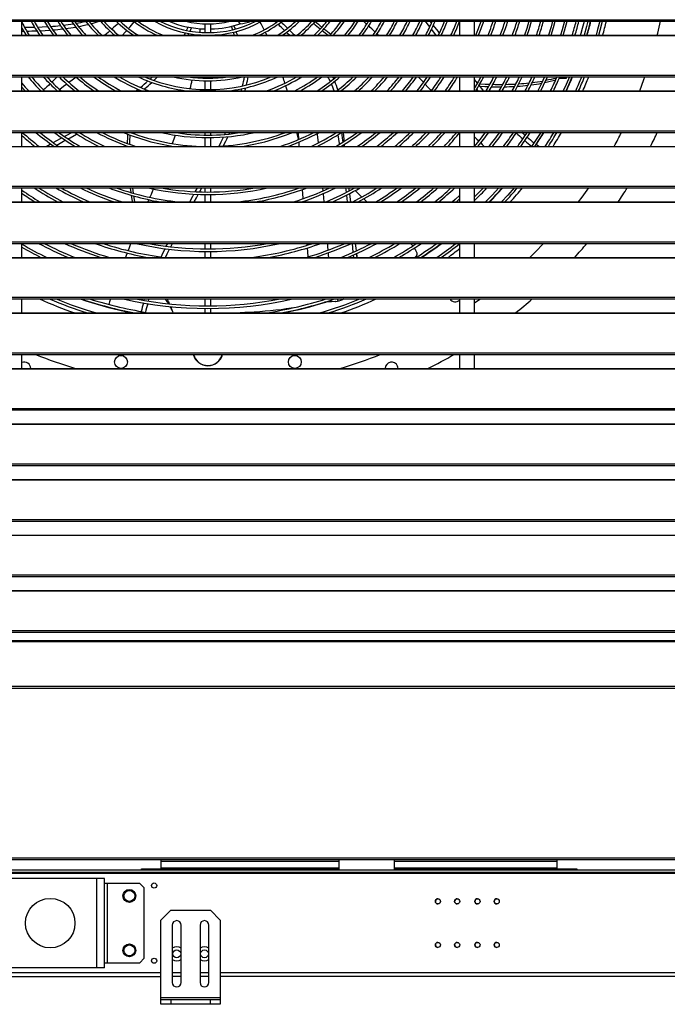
# Model space of a CAD drawing. Header units: millimetres. Extents: x 0 to 39025, y 0 to 11880.
# Tile 38 of 54: x 26946 to 27600, y 8118 to 9113. Entities that reach past the tile are written whole.
import ezdxf

# ---------------------------------------------------------------- set-up
doc = ezdxf.new("R2010")
doc.units = ezdxf.units.MM

msp = doc.modelspace()

# ---------------------------------------------------------------- linework, layer by layer
at = {"color": 7, "linetype": 'Continuous', "lineweight": 25, "ltscale": 20}
for p, q in [((26617.42, 9112.83), (28178.27, 9112.83)), ((26617.42, 9111.19), (28178.27, 9111.19)), ((26948.05, 9097.04), (26948.05, 9111.19)), ((27047.93, 9111.19), (27047.55, 9110.85)), ((27117.98, 9101.26), (27119.52, 9104.74)), ((27132.95, 9108.69), (27132.95, 9099.79)), ((27138.95, 9099.79), (27138.95, 9108.69)), ((27166.33, 9111.19), (27168.61, 9108.66)), ((27240.41, 9111.19), (27240.76, 9110.89)), ((27361.95, 9109.55), (27360.67, 9111.19)), ((27390.35, 9111.19), (27390.35, 9097.04)), ((27405.35, 9097.04), (27405.35, 9111.19)), ((26640.85, 9097.04), (28154.85, 9097.04)), ((26640.85, 9096.75), (28154.85, 9096.75)), ((27127.37, 9097.48), (27127.32, 9097.04)), ((27132.95, 9097.19), (27132.95, 9097.04)), ((27138.95, 9097.04), (27138.95, 9097.19)), ((26617.42, 9056.74), (28178.27, 9056.74)), ((26617.42, 9055.1), (28178.27, 9055.1)), ((26948.05, 9040.95), (26948.05, 9055.1)), ((27120.88, 9055.1), (27120.75, 9054.51)), ((27132.95, 9055.1), (27132.95, 9053.78)), ((27138.95, 9053.78), (27138.95, 9055.1)), ((27347.5, 9055.1), (27349.03, 9054.73)), ((27390.35, 9055.1), (27390.35, 9040.95)), ((27405.35, 9040.95), (27405.35, 9055.1)), ((27498.21, 9053.84), (27498.7, 9055.1)), ((27132.95, 9051.18), (27132.95, 9042.28)), ((27138.95, 9042.28), (27138.95, 9051.18)), ((27173.28, 9040.95), (27174.11, 9044.04)), ((27390.35, 9041.66), (27389.88, 9040.95)), ((27405.99, 9044.96), (27405.35, 9045.78)), ((27409.18, 9040.95), (27407.71, 9042.78)), ((26640.85, 9040.95), (28154.85, 9040.95)), ((26640.85, 9040.66), (28154.85, 9040.66)), ((26617.42, 9000.65), (28178.27, 9000.65)), ((26617.42, 8999.01), (28178.27, 8999.01)), ((26948.05, 8984.86), (26948.05, 8999.01)), ((27005.9, 8998.82), (27006.22, 8999.01)), ((27103.99, 8999.01), (27103.88, 8998.7)), ((27132.95, 8999.01), (27132.95, 8996.27)), ((27132.95, 8993.67), (27132.95, 8984.86)), ((27138.95, 8996.27), (27138.95, 8999.01)), ((27138.95, 8984.86), (27138.95, 8993.67)), ((27152.95, 8996.94), (27153.88, 8999.01)), ((27225.39, 8999.01), (27227, 8992.14)), ((27226.96, 8992.35), (27227.12, 8991.66)), ((27226.96, 8992.35), (27227.09, 8991.64)), ((27390.35, 8999.01), (27390.35, 8984.86)), ((27405.35, 8998.9), (27405.43, 8999.01)), ((27405.35, 8984.86), (27405.35, 8999.01)), ((26640.85, 8984.86), (28154.85, 8984.86)), ((26640.85, 8984.57), (28154.85, 8984.57)), ((27054.43, 8985.08), (27054.43, 8984.86)), ((27098.76, 8985.23), (27098.61, 8984.86)), ((27227.59, 8989.03), (27227.7, 8988.41)), ((27247.6, 8985.55), (27247.67, 8984.86)), ((27272.63, 8986.35), (27272.83, 8984.86)), ((27274.1, 8984.86), (27273.92, 8987.16)), ((27470.24, 8984.86), (27467.55, 8986.91)), ((26617.42, 8944.56), (28178.27, 8944.56)), ((26617.42, 8942.92), (28178.27, 8942.92)), ((26948.05, 8928.77), (26948.05, 8942.92)), ((27132.95, 8942.92), (27132.95, 8938.77)), ((27138.95, 8938.77), (27138.95, 8942.92)), ((27251.78, 8942.92), (27252.07, 8939.79)), ((27278.15, 8942.92), (27278.54, 8939.75)), ((27390.35, 8942.92), (27390.35, 8928.77)), ((27405.35, 8928.77), (27405.35, 8942.92)), ((27132.95, 8936.17), (27132.95, 8928.77)), ((27138.95, 8928.77), (27138.95, 8936.17)), ((27252.33, 8937.06), (27253.08, 8928.77)), ((26640.85, 8928.77), (28154.85, 8928.77)), ((26640.85, 8928.48), (28154.85, 8928.48)), ((27232.15, 8929.27), (27232.19, 8928.77)), ((26617.42, 8888.47), (28178.27, 8888.47)), ((26617.42, 8886.83), (28178.27, 8886.83)), ((26948.05, 8872.68), (26948.05, 8886.83)), ((27093.92, 8883.98), (27095.34, 8886.83)), ((27098.32, 8883.42), (27100, 8886.83)), ((27132.95, 8886.83), (27132.95, 8881.26)), ((27138.95, 8881.26), (27138.95, 8886.83)), ((27390.35, 8886.83), (27390.35, 8872.68)), ((27405.35, 8872.68), (27405.35, 8886.83)), ((26640.85, 8872.68), (28154.85, 8872.68)), ((26948.18, 8872.68), (26948.05, 8872.76)), ((27132.95, 8878.66), (27132.95, 8872.68)), ((27138.95, 8872.68), (27138.95, 8878.66)), ((27282.78, 8875.07), (27283.02, 8872.68)), ((27344.63, 8872.68), (27345.88, 8873.43)), ((27466.52, 8877.88), (27461.24, 8872.68)), ((26640.85, 8872.39), (28154.85, 8872.39)), ((26617.42, 8832.38), (28178.27, 8832.38)), ((26617.42, 8830.74), (28178.27, 8830.74)), ((26948.05, 8816.59), (26948.05, 8830.74)), ((27132.95, 8830.74), (27132.95, 8823.76)), ((27138.95, 8823.76), (27138.95, 8830.74)), ((27255.27, 8827.59), (27253.91, 8827.51)), ((27255.41, 8827.62), (27254, 8827.54)), ((27260.67, 8827.84), (27260.08, 8829.46)), ((27267.59, 8828.54), (27266.79, 8830.74)), ((27273.2, 8830.74), (27272.07, 8830.19)), ((27273.21, 8830.74), (27272.14, 8830.21)), ((27390.35, 8830.74), (27390.35, 8816.59)), ((27405.35, 8816.59), (27405.35, 8830.74)), ((26640.85, 8816.59), (28154.85, 8816.59)), ((26640.85, 8816.3), (28154.85, 8816.3)), ((27051.54, 8818.69), (27052.66, 8818.12)), ((27052.66, 8818.12), (27055.53, 8816.59)), ((27132.95, 8821.16), (27132.95, 8816.59)), ((27138.95, 8816.59), (27138.95, 8821.16)), ((26617.42, 8776.29), (28178.27, 8776.29)), ((26617.42, 8774.65), (28178.27, 8774.65)), ((26948.05, 8760.5), (26948.05, 8774.65)), ((27390.35, 8774.65), (27390.35, 8760.5)), ((27405.35, 8760.5), (27405.35, 8774.65)), ((26640.85, 8760.5), (28154.85, 8760.5)), ((26640.85, 8760.21), (28154.85, 8760.21)), ((26617.42, 8720.2), (28178.27, 8720.2)), ((26617.42, 8718.56), (28178.27, 8718.56)), ((26640.85, 8704.41), (28154.85, 8704.41)), ((26640.85, 8704.12), (28154.85, 8704.12)), ((26617.42, 8664.11), (28178.27, 8664.11)), ((26617.42, 8662.47), (28178.27, 8662.47)), ((26640.85, 8648.32), (28154.85, 8648.32)), ((26640.85, 8648.03), (28154.85, 8648.03)), ((26617.42, 8608.02), (28178.27, 8608.02)), ((26617.42, 8606.38), (28178.27, 8606.38)), ((26640.85, 8592.23), (28154.85, 8592.23)), ((26640.85, 8591.94), (28154.85, 8591.94)), ((26617.42, 8551.93), (28178.27, 8551.93)), ((26617.42, 8550.29), (28178.27, 8550.29)), ((26640.85, 8536.14), (28154.85, 8536.14)), ((26640.85, 8535.85), (28154.85, 8535.85)), ((26617.42, 8495.84), (28178.27, 8495.84)), ((26617.42, 8494.2), (28178.27, 8494.2)), ((28157.61, 8485.41), (26638.08, 8485.41)), ((26638.08, 8484.59), (28157.61, 8484.59)), ((26616.37, 8437.45), (28179.33, 8437.45)), ((28177.45, 8439.09), (26618.24, 8439.09)), ((26618.1, 8266.15), (28177.59, 8266.15)), ((29808.35, 8264.15), (26612.35, 8264.15)), ((27088.84, 8255.15), (27088.84, 8264.15)), ((27088.84, 8262.65), (27268.35, 8262.65)), ((27088.84, 8256.15), (27268.35, 8256.15)), ((27324.35, 8262.65), (27488.84, 8262.65)), ((27324.35, 8256.15), (27488.84, 8256.15)), ((27488.84, 8255.15), (27488.84, 8264.15)), ((26660.05, 8254.15), (29749.55, 8254.15)), ((29749.55, 8251.15), (26671.15, 8251.15)), ((28087.85, 8250.35), (26899.09, 8250.35)), ((27068.84, 8254.15), (27068.84, 8255.15)), ((27068.84, 8255.15), (27268.35, 8255.15)), ((27073.84, 8255.15), (27073.84, 8254.15)), ((27138.84, 8254.15), (27138.84, 8255.15)), ((27143.84, 8255.15), (27143.84, 8254.15)), ((27163.84, 8254.15), (27163.84, 8255.15)), ((27168.84, 8255.15), (27168.84, 8254.15)), ((27324.35, 8255.15), (27508.84, 8255.15)), ((27408.84, 8254.15), (27408.84, 8255.15)), ((27413.84, 8255.15), (27413.84, 8254.15)), ((27433.84, 8254.15), (27433.84, 8255.15)), ((27438.84, 8255.15), (27438.84, 8254.15)), ((27503.84, 8254.15), (27503.84, 8255.15)), ((27508.84, 8255.15), (27508.84, 8254.15)), ((27031.59, 8245.15), (26921.59, 8245.15)), ((27023.59, 8155.15), (27023.59, 8245.15)), ((27031.59, 8155.15), (27031.59, 8245.15)), ((27067.09, 8240.15), (27031.59, 8240.15)), ((27034.59, 8160.15), (27034.59, 8240.15)), ((27071.59, 8235.65), (27067.09, 8240.15)), ((27071.59, 8164.65), (27071.59, 8235.65)), ((27367.4, 8224.55), (27369.39, 8224.55)), ((27386.85, 8224.55), (27388.84, 8224.55)), ((27407.35, 8224.55), (27409.34, 8224.55)), ((27426.8, 8224.55), (27428.79, 8224.55)), ((27098.47, 8213.15), (27088.47, 8203.15)), ((27098.47, 8213.15), (27138.47, 8213.15)), ((27148.47, 8203.15), (27138.47, 8213.15)), ((27088.47, 8118.15), (27088.47, 8203.15)), ((27099.97, 8198.15), (27099.97, 8140.15)), ((27108.97, 8140.15), (27108.97, 8198.15)), ((27127.97, 8198.15), (27127.97, 8140.15)), ((27136.97, 8140.15), (27136.97, 8198.15)), ((27148.47, 8203.15), (27148.47, 8118.15)), ((27031.59, 8160.15), (27067.09, 8160.15)), ((27067.09, 8160.15), (27071.59, 8164.65)), ((27088.47, 8149.95), (26776.84, 8149.95)), ((27031.59, 8155.15), (26921.59, 8155.15)), ((27108.97, 8149.95), (27099.97, 8149.95)), ((27136.97, 8149.95), (27127.97, 8149.95)), ((27763.47, 8149.95), (27148.47, 8149.95)), ((26671.15, 8146.15), (27088.47, 8146.15)), ((27108.97, 8146.15), (27099.97, 8146.15)), ((27136.97, 8146.15), (27127.97, 8146.15)), ((27763.47, 8146.15), (27148.47, 8146.15)), ((27088.47, 8125.15), (27148.47, 8125.15)), ((27088.47, 8123.15), (27148.47, 8123.15)), ((27148.47, 8118.15), (27088.47, 8118.15)), ((27098.47, 8123.15), (27098.47, 8118.15)), ((27138.47, 8118.15), (27138.47, 8123.15))]:
    msp.add_line(p, q, dxfattribs=at)
at = {"color": 7, "linetype": 'Continuous', "lineweight": 25, "ltscale": 20, "flags": 128}
for points in [[(26948.05, 9104.37), (26949.92, 9101.05), (26952.29, 9097.04)], [(26948.05, 9101.34), (26949.01, 9101.33), (26949.77, 9101.34)], [(26963.78, 9105.34), (26968.5, 9105.52), (26973.92, 9105.82)], [(26966.02, 9101.68), (26971.6, 9101.96), (26976.23, 9102.28)], [(27036.83, 9101.55), (27035.03, 9100), (27031.93, 9097.35), (27031.57, 9097.04)], [(27045.57, 9109.12), (27043.92, 9107.67), (27041.03, 9105.17), (27038.81, 9103.25)], [(27054.05, 9102.03), (27052.35, 9100.13), (27049.52, 9097.04)], [(27114.42, 9101.92), (27114.44, 9101.96), (27115.97, 9105.37)], [(27127.86, 9103.76), (27127.63, 9100.71), (27127.58, 9100.08)], [(27160.87, 9102.66), (27160.67, 9103.25), (27159.67, 9106.16)], [(27162.23, 9106.79), (27163.06, 9104.37), (27163.43, 9103.29)], [(27204.92, 9110.01), (27204.24, 9110.66), (27203.7, 9111.19)], [(27213.31, 9101.88), (27212.61, 9102.56), (27212.38, 9102.79), (27212.21, 9102.95), (27212.04, 9103.11), (27211.87, 9103.28), (27210.9, 9104.22), (27209.84, 9105.24), (27208.7, 9106.35), (27207.89, 9107.13), (27207.04, 9107.96), (27206.81, 9108.18)], [(27209.97, 9110.49), (27209.98, 9110.47), (27210.26, 9110.21), (27210.53, 9109.94), (27210.81, 9109.67), (27211.13, 9109.36), (27212.38, 9108.16), (27213.57, 9107), (27214.71, 9105.9), (27216.34, 9104.31), (27216.44, 9104.22)], [(27218.32, 9102.39), (27219.87, 9100.88), (27221.81, 9098.99), (27223.67, 9097.17), (27223.8, 9097.04)], [(27293.26, 9111.19), (27296.34, 9108.41), (27296.46, 9108.3)], [(27360.13, 9105.53), (27357.4, 9109.08), (27355.75, 9111.19)], [(27366.6, 9097.04), (27366.31, 9097.43), (27361.92, 9103.2)], [(27369.89, 9099.22), (27368.46, 9101.1), (27363.97, 9106.95), (27363.75, 9107.22)], [(27460.38, 9111.19), (27458.07, 9103.78), (27455.8, 9097.04)], [(27458.55, 9097.04), (27460.54, 9102.98), (27463.09, 9111.19)], [(27484.32, 9111.19), (27482.75, 9105.72), (27480.06, 9097.04)], [(27482.79, 9097.04), (27485.24, 9104.98), (27487.02, 9111.19)], [(27496.25, 9111.19), (27493.78, 9102.45), (27492.13, 9097.04)], [(27494.85, 9097.04), (27496.27, 9101.72), (27498.94, 9111.18), (27498.94, 9111.19)], [(27512.48, 9097.04), (27513.14, 9099.36), (27514.49, 9104.21), (27515.81, 9108.99), (27516.41, 9111.19)], [(27520.02, 9111.19), (27518.65, 9105.9), (27516.16, 9097.04)], [(27518.87, 9097.04), (27521.16, 9105.23), (27522.7, 9111.19)], [(27531.88, 9111.19), (27529.75, 9102.93), (27528.13, 9097.04)], [(27530.83, 9097.04), (27532.27, 9102.26), (27534.55, 9111.19)], [(27589.98, 9097.04), (27590.53, 9099.31), (27593.22, 9111.19)], [(27112, 9097.04), (27112.81, 9098.61), (27113.25, 9099.51)], [(27115.94, 9097.04), (27116.34, 9097.83), (27116.81, 9098.82)], [(27162.8, 9097.04), (27162.57, 9097.72), (27161.72, 9100.19)], [(27164.28, 9100.82), (27164.62, 9099.83), (27165.35, 9097.71), (27165.58, 9097.04)], [(27193.9, 9100.2), (27194.26, 9099.46), (27195.41, 9097.04)], [(27218.27, 9097.04), (27218.23, 9097.08), (27216.75, 9098.53), (27215.36, 9099.89), (27215.21, 9100.03)], [(27306.94, 9098.48), (27307.68, 9097.77), (27308.43, 9097.04)], [(26983.75, 9055.1), (26981.62, 9053.12), (26978.19, 9049.87)], [(27002.78, 9054.85), (26998.88, 9051.84), (26995.57, 9049.33)], [(27077.47, 9052.89), (27078.86, 9054.17), (27079.82, 9055.1)], [(27081.3, 9051.51), (27082.32, 9052.47), (27084.99, 9055.1)], [(27261.93, 9055.1), (27262.09, 9054.81), (27262.97, 9053.08)], [(27348.7, 9055.1), (27348.88, 9054.9), (27350.89, 9052.71), (27353.02, 9050.39), (27353.83, 9049.51)], [(27411.9, 9055.1), (27409.35, 9050.6), (27405.35, 9043.86)], [(27408.28, 9048.76), (27405.41, 9052.41), (27405.35, 9052.49)], [(27446.45, 9040.95), (27450.29, 9048.28), (27453.68, 9055.1)], [(27476.18, 9055.1), (27472.79, 9047.78), (27469.45, 9040.95)], [(27472.35, 9040.95), (27475.14, 9046.66), (27479.03, 9055.1)], [(27501.27, 9055.1), (27497.89, 9047.3), (27495, 9040.95)], [(27497.87, 9040.95), (27500.27, 9046.24), (27504.08, 9055.1)], [(27572.41, 9040.95), (27576.63, 9052.39), (27577.58, 9055.1)], [(26948.05, 9044.61), (26950.68, 9041.63), (26951.3, 9040.95)], [(26993.45, 9047.74), (26990.08, 9045.23), (26986.14, 9042.34)], [(27063.53, 9040.95), (27064.21, 9041.49), (27065.46, 9042.51)], [(27169.5, 9040.95), (27169.79, 9041.95), (27170.11, 9043.15)], [(27214.41, 9046.13), (27214.7, 9045.15), (27215.88, 9040.95)], [(27355.62, 9047.56), (27358.12, 9044.82), (27360.73, 9041.98), (27361.67, 9040.95)], [(27414.54, 9040.95), (27413.66, 9042.03), (27410.01, 9046.58)], [(27410.71, 9045.7), (27415.66, 9045.42), (27419.53, 9045.27)], [(27410.91, 9048.14), (27415.97, 9047.85), (27420.91, 9047.66)], [(26979.57, 8988.73), (26986.82, 8992.68), (26988.29, 8993.49)], [(26990.83, 8994.89), (26993.27, 8996.23), (26998.28, 8999.01)], [(26994.54, 8992.43), (26996.6, 8993.58), (27003.03, 8997.19), (27003.34, 8997.36)], [(27102.96, 8996.21), (27101.48, 8992.28), (27099.73, 8987.72)], [(27147.34, 8985.04), (27149.42, 8989.36), (27151.71, 8994.24)], [(27157.26, 8997.33), (27157.69, 8998.28), (27158.01, 8999.01)], [(27226.96, 8999.01), (27227, 8998.44), (27227.47, 8991.8)], [(27246.32, 8997.83), (27246.43, 8996.79), (27247.3, 8988.49), (27247.32, 8988.32)], [(27267.21, 8996.52), (27268.56, 8987.81), (27268.68, 8987)], [(27270.99, 8998.91), (27272.06, 8990.77), (27272.27, 8989.18)], [(27273.69, 8990.08), (27273.55, 8991.94), (27272.96, 8999.01)], [(27405.35, 8994.6), (27405.74, 8994.2), (27407.7, 8992.22), (27409.59, 8990.32), (27409.77, 8990.14)], [(27456.63, 8995.97), (27455.33, 8997.11), (27453.24, 8999.01)], [(27472.26, 8999.01), (27468.23, 8992.66), (27463.03, 8984.86)], [(27466.17, 8984.86), (27470.41, 8991.25), (27475.32, 8999.01)], [(26972.47, 8984.86), (26976.51, 8987.06), (26977.04, 8987.35)], [(26983.22, 8986.18), (26990.14, 8989.99), (26991.96, 8991)], [(27227.66, 8989.06), (27227.79, 8987.19), (27227.95, 8984.86)], [(27411.61, 8988.29), (27413.17, 8986.73), (27414.9, 8985.01), (27415.05, 8984.86)], [(27057.26, 8942.92), (27057.3, 8942.55), (27057.89, 8938.3)], [(27059.62, 8942.92), (27059.65, 8942.64), (27060.37, 8937.61)], [(27123.18, 8939.05), (27124.95, 8942.28), (27125.29, 8942.92)], [(27127.63, 8938.89), (27128.54, 8940.57), (27129.81, 8942.92)], [(27274.96, 8942.92), (27275.21, 8941.06), (27275.58, 8938.21)], [(27282.11, 8942.92), (27282.43, 8942.58), (27282.89, 8942.11)], [(27414.31, 8942.92), (27407.97, 8936.42), (27405.35, 8933.83)], [(27430, 8942.92), (27423.34, 8935.72), (27416.58, 8928.77)], [(27445.32, 8942.92), (27438.93, 8935.64), (27432.6, 8928.77)], [(27510.56, 8928.77), (27514.16, 8933.66), (27520.72, 8942.92)], [(27058.29, 8935.49), (27059.3, 8929.04), (27059.34, 8928.77)], [(27060.79, 8934.79), (27061.68, 8929.24), (27061.77, 8928.77)], [(27080.85, 8941.8), (27080.02, 8939.84), (27078.5, 8936.26), (27077.31, 8933.43)], [(27117.55, 8928.77), (27120.78, 8934.67), (27121.79, 8936.52)], [(27122.13, 8928.77), (27124.42, 8932.99), (27126.24, 8936.33)], [(27231.21, 8941.12), (27231.88, 8932.59), (27231.94, 8931.95)], [(27275.93, 8935.47), (27276.37, 8932.04), (27276.78, 8928.77)], [(27278.88, 8936.98), (27279.58, 8931.31), (27279.88, 8928.77)], [(27390.35, 8935.39), (27385.67, 8931.11), (27383.05, 8928.77)], [(27076.28, 8931.01), (27076.03, 8930.42), (27075.34, 8928.77)], [(27293.39, 8931.81), (27294.14, 8931.1), (27296.65, 8928.77)], [(27386.96, 8928.77), (27387.41, 8929.17), (27390.35, 8931.85)], [(27058.11, 8886.83), (27057.48, 8885.25), (27056.4, 8882.47), (27055.36, 8879.81), (27055.25, 8879.52)], [(27235.77, 8886.83), (27235.83, 8886.2), (27235.95, 8884.86)], [(27256.64, 8886.83), (27256.89, 8883.64), (27257.18, 8879.92)], [(27281.59, 8886.83), (27282.49, 8878.04), (27282.52, 8877.8)], [(27284.86, 8886.83), (27285.42, 8881.95), (27285.73, 8879.23)], [(27466.52, 8877.88), (27475.06, 8886.64), (27475.24, 8886.83)], [(27054.3, 8877.06), (27053.35, 8874.59), (27052.63, 8872.68)], [(27088.71, 8873.07), (27090.79, 8877.52), (27092.72, 8881.5)], [(27093.18, 8872.68), (27094.84, 8876.22), (27097.11, 8880.95)], [(27236.19, 8882.22), (27236.98, 8873.62), (27237.02, 8873.17)], [(27257.39, 8877.22), (27257.58, 8874.78), (27257.74, 8872.68)], [(27286.04, 8876.51), (27286.34, 8873.9), (27286.48, 8872.68)], [(27286.76, 8872.68), (27286.38, 8874.4), (27286.16, 8875.47)], [(27344.54, 8882.13), (27344.87, 8881.64), (27345.35, 8880.89), (27345.78, 8880.14), (27346.18, 8879.36), (27346.52, 8878.6), (27346.78, 8877.86), (27346.97, 8877.17), (27347.07, 8876.51), (27347.09, 8875.88), (27347.02, 8875.33), (27346.87, 8874.81), (27346.63, 8874.32), (27346.3, 8873.86), (27345.88, 8873.43)], [(27037.6, 8830.74), (27036.63, 8827.86), (27035.74, 8825.15)], [(27071.63, 8829.18), (27072, 8830.47), (27072.09, 8830.74)], [(27075.88, 8828.47), (27076.29, 8829.83), (27076.58, 8830.74)], [(27161.8, 8816.59), (27163.65, 8816.68), (27168.5, 8816.93), (27173.32, 8817.2), (27178.09, 8817.48), (27182.82, 8817.79), (27188.31, 8818.17), (27193.74, 8818.6), (27199.14, 8819.08), (27204.49, 8819.61), (27209.81, 8820.22), (27215.09, 8820.91), (27220.04, 8821.65), (27224.97, 8822.49), (27227.17, 8822.91)], [(27264.96, 8828.03), (27259.53, 8827.76), (27255.27, 8827.59)], [(27255.27, 8827.59), (27255.35, 8827.62), (27255.41, 8827.62)], [(27265.1, 8828.07), (27260.72, 8827.84), (27255.41, 8827.62)], [(27264.96, 8828.03), (27265.04, 8828.06), (27265.09, 8828.07)], [(27272.14, 8830.21), (27272.08, 8830.2), (27272.07, 8830.19)], [(27411.43, 8830.74), (27410.74, 8830.23), (27405.35, 8826.38)], [(27268.35, 8264.15), (27268.35, 8259.54), (27268.35, 8254.15)], [(27324.35, 8254.15), (27324.35, 8254.2), (27324.35, 8260.74), (27324.35, 8264.15)]]:
    msp.add_lwpolyline(points, dxfattribs=at)
at = {"color": 7, "linetype": 'Continuous', "lineweight": 25, "ltscale": 400}
for centre, radius in [((27048.16, 8767.1), 6.5), ((27223.74, 8767.1), 6.5), ((27081.59, 8238.15), 2.6), ((27056.59, 8227.65), 6.5), ((27056.59, 8227.65), 5.5), ((26976.59, 8200.15), 25), ((27368.39, 8222.15), 2.6), ((27387.84, 8222.15), 2.6), ((27408.34, 8222.15), 2.6), ((27427.79, 8222.15), 2.6), ((27056.59, 8172.65), 6.5), ((27056.59, 8172.65), 5.5), ((27368.39, 8178.15), 2.6), ((27387.84, 8178.15), 2.6), ((27408.34, 8178.15), 2.6), ((27427.79, 8178.15), 2.6), ((27104.47, 8169.15), 4), ((27132.47, 8169.15), 4), ((27081.59, 8162.15), 2.6)]:
    msp.add_circle(centre, radius, dxfattribs=at)
for centre, radius, start, end in [((27135.95, 9208.45), 212.2, 207.68869, 211.66853), ((26951.63, 9406.31), 301.2, 269.80556, 271.74423), ((26951.73, 9388.22), 286.86, 270.20696, 272.2519), ((27135.95, 9208.45), 203.3, 208.58106, 213.22907), ((27135.95, 9208.45), 200.7, 208.98621, 213.71669), ((27135.95, 9208.45), 191.8, 210.4699, 215.50994), ((27135.95, 9208.45), 189.2, 210.93425, 216.07375), ((26962.13, 9323.2), 217.66, 273.88257, 276.54536), ((26962.92, 9313.53), 211.64, 274.41059, 277.16388), ((27135.95, 9208.45), 180.3, 212.64477, 218.16235), ((27135.95, 9208.45), 177.7, 213.18345, 218.82417), ((26968.9, 9289.56), 183.47, 276.55906, 279.68994), ((26968.71, 9290.28), 187.86, 277.20672, 280.28112), ((27135.95, 9208.45), 168.8, 215.18225, 221.29893), ((27135.95, 9208.45), 166.2, 215.81661, 222.09118), ((26975.82, 9265.86), 158.95, 279.72233, 283.28839), ((26974.94, 9270.67), 167.45, 280.38531, 283.79119), ((27135.95, 9208.45), 157.3, 218.1923, 225.09177), ((27135.95, 9208.45), 154.7, 218.95387, 226.06618), ((26983.08, 9247.13), 142.63, 284.03574, 287.61513), ((27135.95, 9208.45), 145.8, 221.84145, 229.82707), ((27135.95, 9208.45), 143.2, 222.77985, 231.07547), ((27135.95, 9208.45), 134.3, 226.4017, 236.05051), ((27135.95, 9208.45), 131.7, 227.60288, 237.76921), ((26852.94, 9282.58), 270.26, 318.63505, 320.52411), ((27135.95, 9208.45), 122.8, 232.3739, 245.12318), ((27135.95, 9208.45), 120.2, 234.01232, 247.94714), ((27135.95, 9208.45), 111.3, 240.90866, 299.09136), ((27135.95, 9208.45), 108.7, 243.47599, 296.52401), ((27135.95, 9208.45), 105, 247.86163, 268.36275), ((27135.95, 9208.45), 99.8, 257.0432, 282.95681), ((27135.95, 9208.45), 105, 271.63725, 288.12379), ((27156.43, 9185.7), 78, 278.9841, 287.20051), ((27135.95, 9208.45), 120.2, 292.05286, 305.98768), ((27135.95, 9208.45), 122.8, 294.87682, 307.6261), ((26895.37, 8955.87), 331.59, 26.25197, 27.79025), ((27135.95, 9208.45), 131.7, 302.23079, 312.39712), ((27135.95, 9208.45), 134.3, 303.94949, 313.5983), ((27135.95, 9208.45), 143.2, 308.92453, 317.22015), ((27135.95, 9208.45), 145.8, 310.17293, 318.15855), ((27447.27, 9344.16), 311.54, 228.95967, 230.59895), ((27135.95, 9208.45), 154.7, 313.93382, 321.04613), ((27441.5, 9335.3), 298.47, 228.68974, 230.39886), ((27135.95, 9208.45), 157.3, 314.90823, 321.8077), ((27416.61, 9304.22), 261.21, 230.80662, 232.47955), ((27409.41, 9293.56), 245.85, 230.56604, 232.64641), ((27135.95, 9208.45), 166.2, 317.90882, 324.18339), ((27135.95, 9208.45), 168.8, 318.70107, 324.81775), ((27135.95, 9208.45), 177.7, 321.17583, 326.81655), ((27135.95, 9208.45), 180.3, 321.83765, 327.35523), ((27135.95, 9208.45), 189.2, 323.92625, 329.06575), ((27135.95, 9208.45), 191.8, 324.49006, 329.5301), ((27050.63, 8835.3), 367.36, 46.17287, 47.58626), ((27135.95, 9208.45), 200.7, 326.28331, 331.01379), ((27135.95, 9208.45), 203.3, 326.77093, 331.41894), ((27135.95, 9208.45), 212.2, 328.33147, 332.72018), ((27135.95, 9208.45), 214.8, 328.75829, 333.07725), ((27135.95, 9208.45), 223.7, 330.13125, 334.22906), ((27135.95, 9208.45), 226.3, 330.50859, 334.54645), ((27135.95, 9208.45), 235.2, 331.72756, 335.57409), ((27135.95, 9208.45), 237.8, 332.06395, 335.85828), ((27135.95, 9208.45), 246.7, 333.15461, 336.78141), ((27135.95, 9208.45), 249.3, 333.45664, 337.03751), ((27135.95, 9208.45), 258.2, 334.43903, 337.87175), ((27135.95, 9208.45), 260.8, 334.71191, 338.10383), ((27135.95, 9208.45), 269.7, 335.60195, 338.86176), ((27135.95, 9208.45), 272.3, 335.84985, 339.07313), ((27135.95, 9208.45), 292.7, 337.62824, 340.59264), ((27135.95, 9208.45), 295.3, 337.83572, 340.77027), ((27135.95, 9208.45), 304.2, 338.51695, 341.35397), ((27135.95, 9208.45), 306.8, 338.70793, 341.51773), ((27135.95, 9208.45), 315.7, 339.3361, 342.05679), ((27135.95, 9208.45), 318.3, 339.51251, 342.20828), ((27135.95, 9208.45), 327.2, 340.09372, 342.70771), ((27135.95, 9208.45), 329.8, 340.2572, 342.84828), ((27135.95, 9208.45), 350.2, 341.45068, 343.87557), ((27135.95, 9208.45), 352.8, 341.59231, 343.99761), ((27135.95, 9208.45), 384.7, 343.16649, 345.35568), ((27135.95, 9208.45), 387.3, 343.28283, 345.45616), ((27135.95, 9208.45), 399.11, 343.79138, 345.8956), ((27135.95, 9208.45), 414.25, 344.39916, 346.42114), ((27135.95, 9208.45), 237.8, 220.1556, 224.77756), ((27135.95, 9208.45), 235.2, 220.69212, 225.4095), ((27135.95, 9208.45), 226.3, 222.65919, 227.74418), ((27135.95, 9208.45), 223.7, 223.27589, 228.48242), ((27135.95, 9208.45), 214.8, 225.55438, 231.24008), ((27135.95, 9208.45), 212.2, 226.27476, 232.12298), ((27135.95, 9208.45), 203.3, 228.96417, 235.47566), ((27135.95, 9208.45), 200.7, 229.82441, 236.56991), ((27135.95, 9208.45), 191.8, 233.08484, 240.84256), ((27135.95, 9208.45), 189.2, 234.14607, 242.28661), ((27135.95, 9208.45), 180.3, 238.26844, 248.27707), ((27135.95, 9208.45), 177.7, 239.65124, 250.48892), ((27135.95, 9208.45), 168.8, 245.29419, 262.87336), ((27135.95, 9208.45), 166.2, 247.32074, 292.67926), ((27135.95, 9208.45), 157.3, 257.13119, 282.86881), ((27135.95, 9208.45), 154.7, 262.4224, 277.5776), ((26812.98, 9122.69), 315.22, 345.39882, 347.03288), ((27135.95, 9208.45), 168.8, 277.12664, 294.70581), ((27017.82, 9086.48), 158.31, 345.17317, 348.56858), ((27028.79, 9083.91), 150.65, 345.76982, 348.97601), ((27135.95, 9208.45), 177.7, 289.51108, 300.34876), ((27135.95, 9208.45), 180.3, 291.72293, 301.73156), ((26944.24, 8969.85), 280.72, 16.30325, 17.67868), ((27135.95, 9208.45), 189.2, 297.71339, 305.85393), ((27135.95, 9208.45), 191.8, 299.15744, 306.91516), ((27135.95, 9208.45), 200.7, 303.43009, 310.17559), ((27135.95, 9208.45), 203.3, 304.52434, 311.03583), ((27214.91, 9029.59), 49.43, 24.98139, 31.06739), ((27135.95, 9208.45), 212.2, 307.87702, 313.72524), ((27135.95, 9208.45), 214.8, 308.75992, 314.44562), ((27135.95, 9208.45), 223.7, 311.51758, 316.72411), ((27135.95, 9208.45), 226.3, 312.25582, 317.34081), ((27135.95, 9208.45), 235.2, 314.5905, 319.30788), ((27135.95, 9208.45), 237.8, 315.22244, 319.8444), ((27135.95, 9208.45), 246.7, 317.23869, 321.56684), ((27135.95, 9208.45), 249.3, 317.78884, 322.03947), ((27135.95, 9208.45), 258.2, 319.55588, 323.56463), ((27135.95, 9208.45), 260.8, 320.04103, 323.98516), ((27135.95, 9208.45), 269.7, 321.60749, 325.34796), ((27135.95, 9208.45), 272.3, 322.0397, 325.72524), ((27135.95, 9208.45), 281.2, 323.44124, 326.95224), ((27135.95, 9208.45), 283.8, 323.82951, 327.29308), ((27135.95, 9208.45), 292.7, 325.09312, 328.40497), ((27135.95, 9208.45), 295.3, 325.44438, 328.71475), ((27135.95, 9208.45), 318.3, 328.24957, 331.1986), ((27135.95, 9208.45), 327.2, 329.20907, 332.05196), ((27135.95, 9208.45), 329.8, 329.47787, 332.29134), ((27135.95, 9208.45), 338.7, 330.36151, 333.07925), ((27135.95, 9208.45), 341.3, 330.60954, 333.30067), ((27135.95, 9208.45), 350.2, 331.42645, 334.03068), ((27135.95, 9208.45), 361.7, 332.41399, 334.91468), ((27135.95, 9208.45), 364.3, 332.62743, 335.10595), ((27444.57, 9196.43), 150.52, 282.20004, 286.54763), ((27500.02, 8956.31), 97.81, 97.06085, 103.39253), ((27135.95, 9208.45), 384.7, 334.18966, 336.50808), ((27135.95, 9208.45), 387.3, 334.37554, 336.67515), ((27494.96, 9036.32), 17.33, 90.52771, 104.16414), ((27489.13, 9202.59), 149.03, 270.68643, 273.49187), ((27135.95, 9208.45), 399.11, 335.18605, 337.40423), ((27135.95, 9208.45), 407.7, 335.74293, 337.9057), ((27135.95, 9208.45), 410.3, 335.90644, 338.05301), ((27135.95, 9208.45), 414.25, 336.15052, 338.27299), ((27135.95, 9208.45), 246.7, 220.38979, 222.76131), ((27200.88, 8812.73), 325.28, 133.65968, 135.22569), ((26951.27, 9186.88), 184.06, 309.26336, 312.38301), ((26949.83, 9188.22), 189.65, 309.94891, 312.9967), ((27197.62, 9020.98), 68.75, 16.8884, 23.17898), ((27208.44, 9025.53), 61.08, 15.46771, 24.29156), ((27430.32, 9293.49), 248.46, 268.18869, 270.52878), ((27431.3, 9302.62), 255.16, 268.32374, 270.58994), ((27433.33, 9256.37), 211.31, 270.6116, 273.40675), ((27434.03, 9278.89), 231.41, 270.71027, 273.24515), ((27437.89, 9225.46), 180.19, 273.50487, 276.8481), ((27437.62, 9254.12), 206.47, 273.47793, 276.3785), ((27443.3, 9200.29), 154.55, 277.12841, 281.15838), ((27444.18, 9215.27), 167.12, 276.67846, 280.35886), ((27135.95, 9208.45), 283.8, 228.54084, 231.9831), ((27135.95, 9208.45), 281.2, 228.14231, 232.66598), ((27135.95, 9208.45), 272.3, 230.27745, 235.1952), ((27135.95, 9208.45), 269.7, 230.94695, 235.9979), ((27135.95, 9208.45), 260.8, 233.42368, 239.01565), ((27135.95, 9208.45), 258.2, 234.20848, 239.99031), ((27135.95, 9208.45), 249.3, 237.15157, 243.74768), ((27135.95, 9208.45), 246.7, 238.099, 244.99988), ((27135.95, 9208.45), 237.8, 241.73128, 250.08967), ((27135.95, 9208.45), 235.2, 242.93263, 251.91931), ((27135.95, 9208.45), 226.3, 247.74279, 261.11736), ((27236.14, 8986.21), 181.69, 176.52541, 179.48676), ((27234.84, 8985.76), 178.15, 176.58046, 179.59543), ((27135.95, 9208.45), 223.7, 249.43097, 268.17005), ((27135.95, 9208.45), 214.8, 257.17228, 282.82772), ((27135.95, 9208.45), 212.2, 260.74732, 279.25268), ((27135.95, 9208.45), 223.7, 271.82995, 290.56903), ((26839.21, 9136.71), 347.23, 334.15209, 335.84328), ((27135.95, 9208.45), 226.3, 278.88264, 292.25721), ((27135.95, 9208.45), 235.2, 288.08069, 297.06737), ((27135.95, 9208.45), 237.8, 289.91033, 298.26872), ((27135.95, 9208.45), 246.7, 295.00012, 301.901), ((27135.95, 9208.45), 249.3, 296.25232, 302.84843), ((27135.95, 9208.45), 258.2, 300.00969, 305.79152), ((27135.95, 9208.45), 260.8, 300.98435, 306.57632), ((27135.95, 9208.45), 269.7, 304.0021, 309.05305), ((27135.95, 9208.45), 272.3, 304.8048, 309.72255), ((27135.95, 9208.45), 281.2, 307.33402, 311.85769), ((27135.95, 9208.45), 283.8, 308.0169, 312.44028), ((27135.95, 9208.45), 292.7, 310.19308, 314.3124), ((27135.95, 9208.45), 295.3, 310.78655, 314.82676), ((27135.95, 9208.45), 304.2, 312.69309, 316.48921), ((27135.95, 9208.45), 306.8, 313.21682, 316.94841), ((27135.95, 9208.45), 315.7, 314.90951, 318.43942), ((27135.95, 9208.45), 318.3, 315.37709, 318.85305), ((27135.95, 9208.45), 327.2, 316.89551, 320.20111), ((27135.95, 9208.45), 329.8, 317.31682, 320.47767), ((27135.95, 9208.45), 350.2, 320.32351, 323.26924), ((27135.95, 9208.45), 352.8, 320.67289, 323.58369), ((27135.95, 9208.45), 361.7, 321.81862, 324.6169), ((27135.95, 9208.45), 364.3, 322.13949, 324.9068), ((27135.95, 9208.45), 373.2, 323.19419, 325.86132), ((27135.95, 9208.45), 375.8, 323.49023, 326.12968), ((27569.35, 9125.61), 176.08, 226.24, 229.16492), ((27135.95, 9208.45), 384.7, 324.46533, 327.01485), ((27135.95, 9208.45), 387.3, 324.73957, 327.26414), ((27564.41, 9115.01), 160.56, 228.77518, 231.96856), ((27135.95, 9208.45), 399.11, 326.25097, 328.3476), ((27135.95, 9208.45), 407.7, 326.74214, 329.08882), ((27135.95, 9208.45), 410.3, 326.97993, 329.30596), ((27135.95, 9208.45), 414.25, 327.33429, 329.62973), ((27135.95, 9208.45), 467.5, 331.42827, 333.38469), ((27135.95, 9208.45), 500.1, 333.44336, 335.24152), ((27558.99, 9108.41), 156.3, 228.87882, 232.15591), ((27135.95, 9208.45), 318.3, 236.53366, 241.48055), ((27135.95, 9208.45), 315.7, 237.25437, 242.36142), ((27135.95, 9208.45), 306.8, 239.93747, 245.72606), ((27135.95, 9208.45), 304.2, 240.79465, 246.83586), ((27135.95, 9208.45), 295.3, 244.05101, 251.27866), ((27135.95, 9208.45), 292.7, 245.11732, 252.8437), ((27135.95, 9208.45), 283.8, 249.32859, 260.22037), ((27135.95, 9208.45), 281.2, 250.78167, 264.03197), ((27135.95, 9208.45), 272.3, 257.19607, 282.80395), ((27135.95, 9208.45), 269.7, 259.91033, 280.08967), ((27135.95, 9208.45), 281.2, 275.96803, 289.21833), ((27135.95, 9208.45), 283.8, 279.77963, 290.67141), ((27135.95, 9208.45), 292.7, 287.1563, 294.88268), ((27135.95, 9208.45), 295.3, 288.72134, 295.94899), ((27135.95, 9208.45), 304.2, 293.16414, 299.20535), ((27135.95, 9208.45), 306.8, 294.27394, 300.06253), ((27135.95, 9208.45), 315.7, 297.63858, 302.74563), ((27135.95, 9208.45), 318.3, 298.51945, 303.46634), ((27135.95, 9208.45), 327.2, 301.26729, 305.75539), ((27135.95, 9208.45), 329.8, 302.00339, 306.37802), ((27135.95, 9208.45), 338.7, 304.33708, 308.37492), ((27135.95, 9208.45), 341.3, 304.97092, 308.92281), ((27135.95, 9208.45), 350.2, 307.0017, 310.69238), ((27135.95, 9208.45), 352.8, 307.55842, 311.181), ((27135.95, 9208.45), 361.7, 309.35551, 312.7676), ((27135.95, 9208.45), 364.3, 309.85151, 313.20787), ((27135.95, 9208.45), 387.3, 314.07384, 316.71797), ((27135.95, 9208.45), 398.8, 315.46911, 318.25473), ((27135.95, 9208.45), 399.11, 315.51293, 318.29448), ((27135.95, 9208.45), 410.3, 317.02825, 319.67231), ((27135.95, 9208.45), 414.25, 317.53513, 320.13451), ((27135.95, 9208.45), 500.1, 325.99676, 327.93022), ((27135.95, 9208.45), 327.2, 234.95172, 238.73271), ((27135.95, 9208.45), 329.8, 235.26796, 237.99661), ((27459.28, 9111.5), 244.54, 224.47514, 226.64552), ((27135.95, 9208.45), 373.2, 239.76927, 244.11791), ((27135.95, 9208.45), 375.8, 240, 243.31254), ((27135.95, 9208.45), 364.3, 241.98701, 247.17208), ((27135.95, 9208.45), 361.7, 242.7713, 248.17126), ((27135.95, 9208.45), 352.8, 245.72999, 252.12295), ((27135.95, 9208.45), 350.2, 246.69136, 253.49265), ((27135.95, 9208.45), 341.3, 250.44751, 259.66808), ((27135.95, 9208.45), 338.7, 251.72621, 262.45289), ((27135.95, 9208.45), 329.8, 257.21159, 282.78842), ((27135.95, 9208.45), 327.2, 259.40246, 280.59754), ((27135.95, 9208.45), 338.7, 277.54711, 288.27379), ((27135.95, 9208.45), 341.3, 280.33192, 289.55249), ((27135.95, 9208.45), 350.2, 286.50735, 293.30864), ((27135.95, 9208.45), 352.8, 287.87705, 294.27001), ((27135.95, 9208.45), 361.7, 291.82874, 297.2287), ((27135.95, 9208.45), 364.3, 292.82792, 298.01299), ((27135.95, 9208.45), 373.2, 295.88209, 300.48214), ((27135.95, 9208.45), 375.8, 296.68746, 301.149), ((27135.95, 9208.45), 384.7, 299.21441, 303.27722), ((27135.95, 9208.45), 387.3, 299.89501, 303.85879), ((27306.83, 8855.82), 45.98, 38.15255, 42.4078), ((27135.95, 9208.45), 396.2, 302.06291, 305.73182), ((27135.95, 9208.45), 398.8, 302.65439, 306.24783), ((27135.95, 9208.45), 399.11, 302.72385, 306.30856), ((27135.95, 9208.45), 407.7, 304.55711, 307.92071), ((27135.95, 9208.45), 410.3, 305.08079, 308.31863), ((27135.95, 9208.45), 500.1, 317.825, 319.97594), ((27135.95, 9208.45), 414.25, 305.85134, 307.88814), ((27135.95, 9208.45), 414.25, 245.75391, 251.07442), ((27135.95, 9208.45), 410.3, 247.00925, 252.75529), ((27135.95, 9208.45), 407.7, 247.8863, 253.97428), ((27135.95, 9208.45), 399.11, 251.15172, 257.95528), ((27135.95, 9208.45), 398.8, 251.28279, 259.29221), ((27135.95, 9208.45), 396.2, 252.42627, 261.50766), ((27135.95, 9208.45), 387.3, 257.22251, 282.77748), ((27135.95, 9208.45), 384.7, 259.06031, 280.93969), ((27220.88, 8782.02), 156.5, 163.42062, 166.69467), ((27228.97, 8779.85), 160.59, 163.31378, 166.50376), ((27237.32, 8922.9), 171.51, 212.50406, 214.46062), ((27052.55, 8806.22), 48.77, 23.5506, 30.17769), ((27083.18, 8813.81), 17.33, 18.52726, 32.15057), ((27282.73, 8886.01), 194.86, 198.87064, 200.87095), ((27135.95, 9208.45), 396.2, 278.49234, 287.57373), ((27135.95, 9208.45), 398.8, 280.70779, 288.71721), ((27135.95, 9208.45), 399.11, 280.94092, 287.39602), ((27135.95, 9208.45), 407.7, 286.02572, 292.1137), ((27135.95, 9208.45), 410.3, 287.24471, 292.99075), ((27262.23, 8849.94), 22.08, 277.10866, 296.67184), ((27262.25, 8849.94), 22.06, 277.40569, 296.43719), ((27135.95, 9208.45), 414.25, 288.92558, 294.24609), ((27385.95, 8834.29), 6.5, 213.07941, 312.52462), ((27135.95, 9208.45), 500.1, 308.41278, 310.95131), ((27135.95, 9208.45), 467.5, 248.11169, 253.37004), ((27135.95, 8778.45), 15.26, 194.41384, 345.58616), ((27135.95, 8778.45), 15, 194.67103, 345.32897), ((27135.95, 9208.45), 467.5, 286.62996, 291.88831), ((27135.95, 9208.45), 500.1, 296.39992, 299.83931), ((26950.36, 8760.39), 6.48, 1.02038, 110.9329), ((27321.55, 8760.37), 6.5, 22.45736, 178.8579), ((27321.78, 8760.44), 6.26, 0.61805, 22.74353), ((27368.4, 8222.15), 2.6, 90.07405, 269.92665), ((27387.85, 8222.15), 2.6, 90.05501, 269.94496), ((27408.35, 8222.15), 2.6, 90.05416, 269.94551), ((27427.8, 8222.15), 2.6, 90.04683, 269.95005), ((27104.47, 8198.15), 4.5, 0, 180), ((27132.47, 8198.15), 4.5, 0, 180), ((27104.47, 8169.15), 7.2, 51.31781, 128.6822), ((27132.47, 8169.15), 7.2, 51.31781, 128.6822), ((27368.4, 8178.15), 2.6, 90.07221, 269.92778), ((27387.85, 8178.15), 2.6, 90.04994, 269.95319), ((27408.35, 8178.15), 2.6, 90.05505, 269.94497), ((27427.8, 8178.15), 2.6, 90.06022, 269.93669), ((27104.47, 8169.15), 7.2, 231.31781, 308.68219), ((27132.47, 8169.15), 7.2, 231.31781, 308.68219), ((27104.47, 8140.15), 4.5, 180, 0), ((27132.47, 8140.15), 4.5, 180, 0)]:
    msp.add_arc(centre, radius, start, end, dxfattribs=at)

doc.saveas('drawing.dxf')
